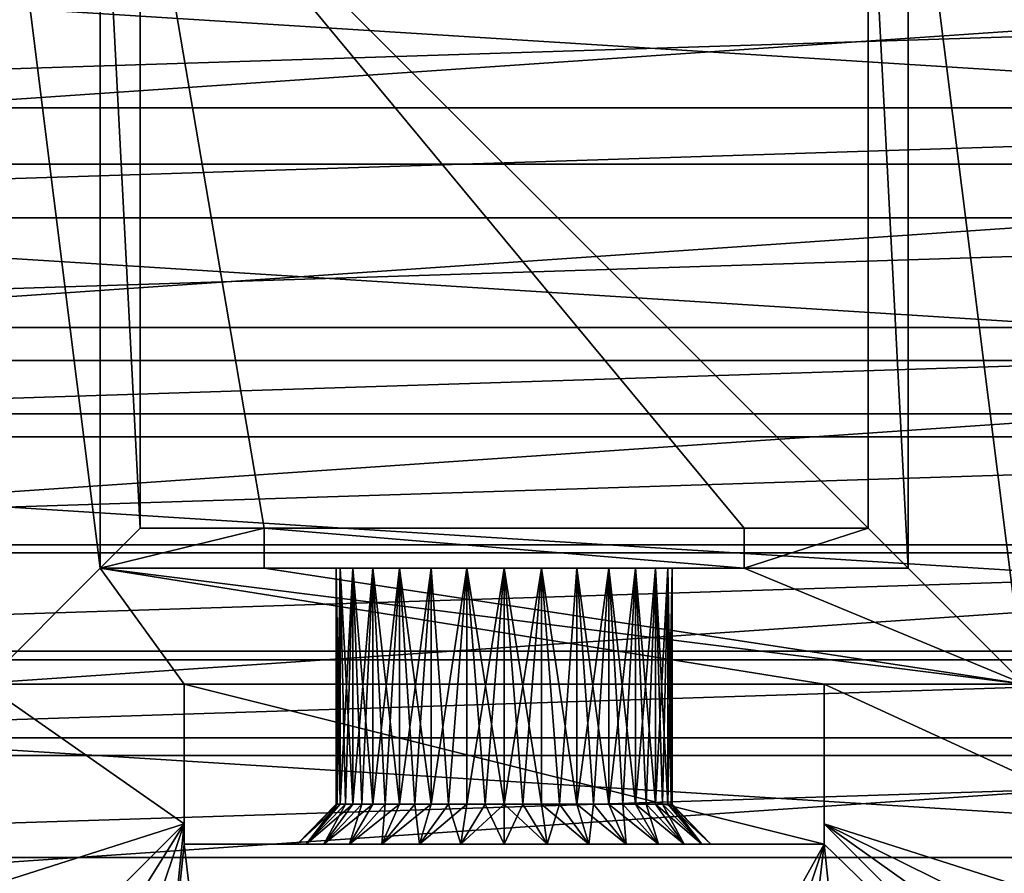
# Model space of a CAD drawing. Header units: metres. Extents: x -25 to 31, y -154 to 31.
# Tile 72 of 110: x -6 to 6, y -9 to 2. Entities that reach past the tile are written whole.
import ezdxf

# ---------------------------------------------------------------- set-up
doc = ezdxf.new("R2010")
doc.units = ezdxf.units.M
doc.layers.add('solid_FIT-WB-M-WASTE', color=7, linetype='CONTINUOUS')

msp = doc.modelspace()

# ---------------------------------------------------------------- linework, layer by layer
at = {"layer": 'solid_FIT-WB-M-WASTE'}
for points in [[(-5.05, -5.05, 136.050003), (-6.5, -6.5, 136.050003), (-6.5, 6.5, 136.050003)], [(-5.05, -5.05, 136.050003), (-6.5, 6.5, 136.050003), (-5.05, 5.05, 136.050003)], [(5.05, 5.05, 136.050003), (6.5, 6.5, 136.050003), (6.5, -6.5, 136.050003)], [(-4.55, -4.55, 136.550003), (-5.05, -5.05, 136.050003), (-5.05, 5.05, 136.050003)], [(-4.55, 4.55, 136.550003), (-4.55, -4.55, 136.550003), (-5.05, 5.05, 136.050003)], [(4.55, 4.55, 136.550003), (5.05, 5.05, 136.050003), (5.05, -5.05, 136.050003)], [(5.05, -5.05, 136.050003), (5.05, 5.05, 136.050003), (6.5, -6.5, 136.050003)], [(-4.55, 4.55, 155.550003), (-4.55, -4.55, 136.550003), (-4.55, 4.55, 136.550003)], [(-4.55, 4.55, 155.550003), (-4.55, -4.55, 155.550003), (-4.55, -4.55, 136.550003)], [(-4.55, 4.55, 155.550003), (-3, -4.55, 155.550003), (-4.55, -4.55, 155.550003)], [(-4.55, 4.55, 155.550003), (3, -4.55, 155.550003), (-3, -4.55, 155.550003)], [(-4.55, 4.55, 155.550003), (4.55, -4.55, 155.550003), (3, -4.55, 155.550003)], [(-4.55, 4.55, 155.550003), (4.55, 4.55, 155.550003), (4.55, -4.55, 155.550003)], [(4.55, 4.55, 136.550003), (5.05, -5.05, 136.050003), (4.55, -4.55, 136.550003)], [(4.55, 4.55, 136.550003), (4.55, -4.55, 155.550003), (4.55, 4.55, 155.550003)], [(4.55, 4.55, 136.550003), (4.55, -4.55, 136.550003), (4.55, -4.55, 155.550003)], [(24.9, 0, -5), (-24.9, 0, -5), (-24.703638, 3.12095, -5)], [(24.9, 0, -5), (-24.703638, 3.12095, -5), (24.70364, 3.120938, -5)], [(17.832354, 2.450938, 92.5), (-18, 0, 92.5), (18, 0, 92.5)], [(17.832354, 2.450938, 92.5), (-17.832355, 2.45093, 92.5), (-18, 0, 92.5)], [(-21.4384, 0.705319, 158.550003), (21.34918, 2.07724, 158.550003), (-21.349173, 2.077332, 158.550003)], [(-21.4384, 0.705319, 158.550003), (21.438404, 0.705222, 158.550003), (21.34918, 2.07724, 158.550003)], [(-21.439543, -0.669664, 158.550003), (21.438404, 0.705222, 158.550003), (-21.4384, 0.705319, 158.550003)], [(-21.439543, -0.669664, 158.550003), (21.439541, -0.66977, 158.550003), (21.438404, 0.705222, 158.550003)], [(24.703638, -3.12095, -5), (-24.9, 0, -5), (24.9, 0, -5)], [(-24.70364, -3.120938, -5), (-24.9, 0, -5), (24.703638, -3.12095, -5)], [(-17.832354, -2.450938, 92.5), (18, 0, 92.5), (-18, 0, 92.5)], [(17.832355, -2.45093, 92.5), (18, 0, 92.5), (-17.832354, -2.450938, 92.5)], [(-21.352598, -2.041814, 158.550003), (21.439541, -0.66977, 158.550003), (-21.439543, -0.669664, 158.550003)], [(-21.352598, -2.041814, 158.550003), (21.352587, -2.041931, 158.550003), (21.439541, -0.66977, 158.550003)], [(-21.177917, -3.405625, 158.550003), (21.352587, -2.041931, 158.550003), (-21.352598, -2.041814, 158.550003)], [(-21.177917, -3.405625, 158.550003), (21.177896, -3.405756, 158.550003), (21.352587, -2.041931, 158.550003)], [(17.832355, -2.45093, 92.5), (-17.832354, -2.450938, 92.5), (-17.332504, -4.856367, 92.5)], [(17.832355, -2.45093, 92.5), (-17.332504, -4.856367, 92.5), (17.33251, -4.856348, 92.5)], [(-24.70364, -3.120938, -5), (24.703638, -3.12095, -5), (24.117676, -6.192561, -5)], [(-24.70364, -3.120938, -5), (24.117676, -6.192561, -5), (-24.117682, -6.192536, -5)], [(-20.916227, -4.755409, 158.550003), (21.177896, -3.405756, 158.550003), (-21.177917, -3.405625, 158.550003)], [(-20.916227, -4.755409, 158.550003), (20.916193, -4.755556, 158.550003), (21.177896, -3.405756, 158.550003)], [(-3, -4.55, 136.550003), (-3, -5.05, 136.050003), (-5.05, -5.05, 136.050003)], [(-3, -4.55, 136.550003), (-5.05, -5.05, 136.050003), (-4.55, -4.55, 136.550003)], [(-4.55, -4.55, 155.550003), (-3, -4.55, 136.550003), (-4.55, -4.55, 136.550003)], [(-4.55, -4.55, 155.550003), (-3, -4.55, 155.550003), (-3, -4.55, 136.550003)], [(-3, -4.55, 155.550003), (-3, -5.05, 136.050003), (-3, -4.55, 136.550003)], [(-3, -5.05, 155.550003), (-3, -5.05, 136.050003), (-3, -4.55, 155.550003)], [(3, -5.05, 155.550003), (-3, -5.05, 155.550003), (-3, -4.55, 155.550003)], [(3, -5.05, 155.550003), (-3, -4.55, 155.550003), (3, -4.55, 155.550003)], [(4.55, -4.55, 136.550003), (5.05, -5.05, 136.050003), (3, -5.05, 136.050003)], [(3, -4.55, 136.550003), (3, -5.05, 136.050003), (3, -5.05, 155.550003)], [(4.55, -4.55, 136.550003), (3, -5.05, 136.050003), (3, -4.55, 136.550003)], [(4.55, -4.55, 136.550003), (3, -4.55, 155.550003), (4.55, -4.55, 155.550003)], [(3, -4.55, 136.550003), (3, -5.05, 155.550003), (3, -4.55, 155.550003)], [(4.55, -4.55, 136.550003), (3, -4.55, 136.550003), (3, -4.55, 155.550003)], [(-20.568604, -6.085641, 158.550003), (20.916193, -4.755556, 158.550003), (-20.916227, -4.755409, 158.550003)], [(-20.568604, -6.085641, 158.550003), (20.568556, -6.085804, 158.550003), (20.916193, -4.755556, 158.550003)], [(17.33251, -4.856348, 92.5), (-17.332504, -4.856367, 92.5), (-16.509794, -7.171241, 92.5)], [(17.33251, -4.856348, 92.5), (-16.509794, -7.171241, 92.5), (16.509806, -7.171213, 92.5)], [(-5.05, -5.05, 136.050003), (-4, -6.5, 136.050003), (-6.5, -6.5, 136.050003)], [(-5.05, -5.05, 136.050003), (4, -6.5, 136.050003), (-4, -6.5, 136.050003)], [(-5.05, -5.05, 136.050003), (6.5, -6.5, 136.050003), (4, -6.5, 136.050003)], [(-5.05, -5.05, 136.050003), (-3, -5.05, 136.050003), (6.5, -6.5, 136.050003)], [(-3, -5.05, 136.050003), (3, -5.05, 136.050003), (6.5, -6.5, 136.050003)], [(-0.91121, -5.05, 137.65799), (3, -5.05, 136.050003), (-3, -5.05, 136.050003)], [(-2.1, -5.05, 139.549957), (-3, -5.05, 136.050003), (-3, -5.05, 155.550003)], [(-1.309215, -5.05, 137.908066), (-0.91121, -5.05, 137.65799), (-3, -5.05, 136.050003)], [(-1.641746, -5.05, 138.24054), (-1.309215, -5.05, 137.908066), (-3, -5.05, 136.050003)], [(-1.892038, -5.05, 138.638855), (-1.641746, -5.05, 138.24054), (-3, -5.05, 136.050003)], [(-2.047379, -5.05, 139.082855), (-1.892038, -5.05, 138.638855), (-3, -5.05, 136.050003)], [(-2.1, -5.05, 139.549957), (-2.047379, -5.05, 139.082855), (-3, -5.05, 136.050003)], [(2.047379, -5.05, 140.017151), (-3, -5.05, 155.550003), (3, -5.05, 155.550003)], [(0.467475, -5.05, 141.597305), (0, -5.05, 141.649994), (-3, -5.05, 155.550003)], [(-0.467491, -5.05, 141.597305), (-3, -5.05, 155.550003), (0, -5.05, 141.649994)], [(0.91121, -5.05, 141.442001), (0.467475, -5.05, 141.597305), (-3, -5.05, 155.550003)], [(1.309215, -5.05, 141.191925), (0.91121, -5.05, 141.442001), (-3, -5.05, 155.550003)], [(1.641746, -5.05, 140.859451), (1.309215, -5.05, 141.191925), (-3, -5.05, 155.550003)], [(1.892038, -5.05, 140.461151), (1.641746, -5.05, 140.859451), (-3, -5.05, 155.550003)], [(2.047379, -5.05, 140.017151), (1.892038, -5.05, 140.461151), (-3, -5.05, 155.550003)], [(-2.047403, -5.05, 140.017044), (-2.1, -5.05, 139.549957), (-3, -5.05, 155.550003)], [(-1.892109, -5.05, 140.460999), (-2.047403, -5.05, 140.017044), (-3, -5.05, 155.550003)], [(-1.641823, -5.05, 140.85936), (-1.892109, -5.05, 140.460999), (-3, -5.05, 155.550003)], [(-1.30926, -5.05, 141.191895), (-1.641823, -5.05, 140.85936), (-3, -5.05, 155.550003)], [(-0.91124, -5.05, 141.441986), (-1.30926, -5.05, 141.191895), (-3, -5.05, 155.550003)], [(-0.467491, -5.05, 141.597305), (-0.91124, -5.05, 141.441986), (-3, -5.05, 155.550003)], [(-2.04739, -8, 139.082886), (-2.047379, -5.05, 139.082855), (-2.1, -5.05, 139.549957)], [(-2.1, -8, 139.550003), (-2.1, -5.05, 139.549957), (-2.047403, -5.05, 140.017044)], [(-2.086784, -8, 139.314774), (-2.04739, -8, 139.082886), (-2.1, -5.05, 139.549957)], [(-2.1, -8, 139.550003), (-2.086784, -8, 139.314774), (-2.1, -5.05, 139.549957)], [(-2.086784, -8, 139.785233), (-2.1, -8, 139.550003), (-2.047403, -5.05, 140.017044)], [(-2.04739, -8, 140.01712), (-2.086784, -8, 139.785233), (-2.047403, -5.05, 140.017044)], [(-2.04739, -8, 140.01712), (-2.047403, -5.05, 140.017044), (-1.892109, -5.05, 140.460999)], [(-2.04739, -8, 139.082886), (-1.982101, -8, 138.856262), (-2.047379, -5.05, 139.082855)], [(-1.982101, -8, 140.243744), (-2.04739, -8, 140.01712), (-1.892109, -5.05, 140.460999)], [(-1.892063, -8, 138.638901), (-1.892038, -5.05, 138.638855), (-2.047379, -5.05, 139.082855)], [(-1.982101, -8, 138.856262), (-1.892063, -8, 138.638901), (-2.047379, -5.05, 139.082855)], [(-1.892063, -8, 140.46109), (-1.982101, -8, 140.243744), (-1.892109, -5.05, 140.460999)], [(-1.892063, -8, 140.46109), (-1.892109, -5.05, 140.460999), (-1.641823, -5.05, 140.85936)], [(-1.892063, -8, 138.638901), (-1.778137, -8, 138.432755), (-1.892038, -5.05, 138.638855)], [(-1.778137, -8, 140.667236), (-1.892063, -8, 140.46109), (-1.641823, -5.05, 140.85936)], [(-1.641761, -8, 138.24057), (-1.641746, -5.05, 138.24054), (-1.892038, -5.05, 138.638855)], [(-1.778137, -8, 138.432755), (-1.641761, -8, 138.24057), (-1.892038, -5.05, 138.638855)], [(-1.641761, -8, 140.859436), (-1.778137, -8, 140.667236), (-1.641823, -5.05, 140.85936)], [(-1.641761, -8, 140.859436), (-1.641823, -5.05, 140.85936), (-1.30926, -5.05, 141.191895)], [(-1.641761, -8, 138.24057), (-1.485059, -8, 138.065216), (-1.641746, -5.05, 138.24054)], [(-1.485059, -8, 141.03479), (-1.641761, -8, 140.859436), (-1.30926, -5.05, 141.191895)], [(-1.309222, -8, 137.908066), (-1.309215, -5.05, 137.908066), (-1.641746, -5.05, 138.24054)], [(-1.485059, -8, 138.065216), (-1.309222, -8, 137.908066), (-1.641746, -5.05, 138.24054)], [(-1.309222, -8, 141.191925), (-1.485059, -8, 141.03479), (-1.30926, -5.05, 141.191895)], [(-1.309222, -8, 141.191925), (-1.30926, -5.05, 141.191895), (-0.91124, -5.05, 141.441986)], [(-1.309222, -8, 137.908066), (-1.117293, -8, 137.771896), (-1.309215, -5.05, 137.908066)], [(-1.117293, -8, 141.32811), (-1.309222, -8, 141.191925), (-0.91124, -5.05, 141.441986)], [(-0.911215, -8, 137.65799), (-0.91121, -5.05, 137.65799), (-1.309215, -5.05, 137.908066)], [(-1.117293, -8, 137.771896), (-0.911215, -8, 137.65799), (-1.309215, -5.05, 137.908066)], [(-0.911215, -8, 141.442001), (-1.117293, -8, 141.32811), (-0.91124, -5.05, 141.441986)], [(-0.911215, -8, 141.442001), (-0.91124, -5.05, 141.441986), (-0.467491, -5.05, 141.597305)], [(-0.911215, -8, 137.65799), (-0.693431, -8, 137.567795), (-0.91121, -5.05, 137.65799)], [(-0.693431, -8, 141.532211), (-0.911215, -8, 141.442001), (-0.467491, -5.05, 141.597305)], [(-0.91121, -5.05, 137.65799), (-0.467475, -5.05, 137.502686), (3, -5.05, 136.050003)], [(-0.693431, -8, 137.567795), (-0.467475, -5.05, 137.502686), (-0.91121, -5.05, 137.65799)], [(-0.693431, -8, 137.567795), (-0.467473, -8, 137.502686), (-0.467475, -5.05, 137.502686)], [(-0.467473, -8, 141.597305), (-0.693431, -8, 141.532211), (-0.467491, -5.05, 141.597305)], [(-0.467473, -8, 141.597305), (-0.467491, -5.05, 141.597305), (0, -5.05, 141.649994)], [(-0.467475, -5.05, 137.502686), (0, -5.05, 137.449997), (3, -5.05, 136.050003)], [(0, -8, 137.449997), (0, -5.05, 137.449997), (-0.467475, -5.05, 137.502686)], [(-0.235024, -8, 137.463196), (0, -8, 137.449997), (-0.467475, -5.05, 137.502686)], [(-0.467473, -8, 137.502686), (-0.235024, -8, 137.463196), (-0.467475, -5.05, 137.502686)], [(-0.235024, -8, 141.63681), (-0.467473, -8, 141.597305), (0, -5.05, 141.649994)], [(-0.235024, -8, 141.63681), (0, -5.05, 141.649994), (0, -8, 141.649994)], [(0, -5.05, 137.449997), (0.467491, -5.05, 137.502701), (3, -5.05, 136.050003)], [(0, -8, 141.649994), (0, -5.05, 141.649994), (0.467475, -5.05, 141.597305)], [(0.235024, -8, 141.63681), (0, -8, 141.649994), (0.467475, -5.05, 141.597305)], [(0.467473, -8, 137.502686), (0.467491, -5.05, 137.502701), (0, -5.05, 137.449997)], [(0.235024, -8, 137.463196), (0.467473, -8, 137.502686), (0, -5.05, 137.449997)], [(0, -8, 137.449997), (0.235024, -8, 137.463196), (0, -5.05, 137.449997)], [(0.467473, -8, 141.597305), (0.235024, -8, 141.63681), (0.467475, -5.05, 141.597305)], [(0.693431, -8, 141.532211), (0.467473, -8, 141.597305), (0.467475, -5.05, 141.597305)], [(0.467473, -8, 137.502686), (0.693431, -8, 137.567795), (0.467491, -5.05, 137.502701)], [(0.693431, -8, 141.532211), (0.467475, -5.05, 141.597305), (0.91121, -5.05, 141.442001)], [(0.467491, -5.05, 137.502701), (0.91124, -5.05, 137.658005), (3, -5.05, 136.050003)], [(0.911215, -8, 137.65799), (0.91124, -5.05, 137.658005), (0.467491, -5.05, 137.502701)], [(0.693431, -8, 137.567795), (0.911215, -8, 137.65799), (0.467491, -5.05, 137.502701)], [(0.911215, -8, 141.442001), (0.693431, -8, 141.532211), (0.91121, -5.05, 141.442001)], [(0.911215, -8, 141.442001), (0.91121, -5.05, 141.442001), (1.309215, -5.05, 141.191925)], [(1.117293, -8, 141.32811), (0.911215, -8, 141.442001), (1.309215, -5.05, 141.191925)], [(0.911215, -8, 137.65799), (1.117293, -8, 137.771896), (0.91124, -5.05, 137.658005)], [(0.91124, -5.05, 137.658005), (1.30926, -5.05, 137.908096), (3, -5.05, 136.050003)], [(1.309222, -8, 137.908066), (1.30926, -5.05, 137.908096), (0.91124, -5.05, 137.658005)], [(1.117293, -8, 137.771896), (1.309222, -8, 137.908066), (0.91124, -5.05, 137.658005)], [(1.309222, -8, 141.191925), (1.117293, -8, 141.32811), (1.309215, -5.05, 141.191925)], [(1.309222, -8, 141.191925), (1.309215, -5.05, 141.191925), (1.641746, -5.05, 140.859451)], [(1.485059, -8, 141.03479), (1.309222, -8, 141.191925), (1.641746, -5.05, 140.859451)], [(1.309222, -8, 137.908066), (1.485059, -8, 138.065216), (1.30926, -5.05, 137.908096)], [(1.30926, -5.05, 137.908096), (1.641823, -5.05, 138.240631), (3, -5.05, 136.050003)], [(1.641761, -8, 138.24057), (1.641823, -5.05, 138.240631), (1.30926, -5.05, 137.908096)], [(1.485059, -8, 138.065216), (1.641761, -8, 138.24057), (1.30926, -5.05, 137.908096)], [(1.641761, -8, 140.859436), (1.485059, -8, 141.03479), (1.641746, -5.05, 140.859451)], [(1.641761, -8, 140.859436), (1.641746, -5.05, 140.859451), (1.892038, -5.05, 140.461151)], [(1.778137, -8, 140.667236), (1.641761, -8, 140.859436), (1.892038, -5.05, 140.461151)], [(1.641761, -8, 138.24057), (1.778137, -8, 138.432755), (1.641823, -5.05, 138.240631)], [(1.641823, -5.05, 138.240631), (1.892109, -5.05, 138.638992), (3, -5.05, 136.050003)], [(1.892063, -8, 138.638901), (1.892109, -5.05, 138.638992), (1.641823, -5.05, 138.240631)], [(1.778137, -8, 138.432755), (1.892063, -8, 138.638901), (1.641823, -5.05, 138.240631)], [(1.892063, -8, 140.46109), (1.778137, -8, 140.667236), (1.892038, -5.05, 140.461151)], [(1.892063, -8, 140.46109), (1.892038, -5.05, 140.461151), (2.047379, -5.05, 140.017151)], [(1.982101, -8, 140.243744), (1.892063, -8, 140.46109), (2.047379, -5.05, 140.017151)], [(1.892063, -8, 138.638901), (1.982101, -8, 138.856262), (1.892109, -5.05, 138.638992)], [(1.892109, -5.05, 138.638992), (2.047403, -5.05, 139.082947), (3, -5.05, 136.050003)], [(2.04739, -8, 139.082886), (2.047403, -5.05, 139.082947), (1.892109, -5.05, 138.638992)], [(1.982101, -8, 138.856262), (2.04739, -8, 139.082886), (1.892109, -5.05, 138.638992)], [(2.04739, -8, 140.01712), (1.982101, -8, 140.243744), (2.047379, -5.05, 140.017151)], [(2.047379, -5.05, 140.017151), (3, -5.05, 155.550003), (3, -5.05, 136.050003)], [(2.1, -5.05, 139.550049), (2.047379, -5.05, 140.017151), (3, -5.05, 136.050003)], [(2.04739, -8, 140.01712), (2.047379, -5.05, 140.017151), (2.1, -5.05, 139.550049)], [(2.086784, -8, 139.785233), (2.04739, -8, 140.01712), (2.1, -5.05, 139.550049)], [(2.04739, -8, 139.082886), (2.086784, -8, 139.314774), (2.047403, -5.05, 139.082947)], [(2.047403, -5.05, 139.082947), (2.1, -5.05, 139.550049), (3, -5.05, 136.050003)], [(2.1, -8, 139.550003), (2.1, -5.05, 139.550049), (2.047403, -5.05, 139.082947)], [(2.086784, -8, 139.314774), (2.1, -8, 139.550003), (2.047403, -5.05, 139.082947)], [(2.1, -8, 139.550003), (2.086784, -8, 139.785233), (2.1, -5.05, 139.550049)], [(3, -5.05, 136.050003), (5.05, -5.05, 136.050003), (6.5, -6.5, 136.050003)], [(-20.136444, -7.390946, 158.550003), (20.568556, -6.085804, 158.550003), (-20.568604, -6.085641, 158.550003)], [(-20.136444, -7.390946, 158.550003), (20.136379, -7.391125, 158.550003), (20.568556, -6.085804, 158.550003)], [(-24.117682, -6.192536, -5), (24.117676, -6.192561, -5), (23.151329, -9.166557, -5)], [(-24.117682, -6.192536, -5), (23.151329, -9.166557, -5), (-23.151342, -9.166528, -5)], [(-4, -8.24264, 154.050003), (-16.460951, -12.21831, 154.050003), (-6.5, -6.5, 154.050003)], [(-4, -6.5, 154.050003), (-6.5, -6.5, 154.050003), (-6.5, -6.5, 136.050003)], [(-4, -6.5, 154.050003), (-4, -8.24264, 154.050003), (-6.5, -6.5, 154.050003)], [(-4, -6.5, 136.050003), (-4, -6.5, 154.050003), (-6.5, -6.5, 136.050003)], [(-4, -6.5, 136.050003), (-4, -8.5, 155.550003), (-4, -8.24264, 154.050003)], [(-4, -6.5, 136.050003), (-4, -8.5, 136.050003), (-4, -8.5, 155.550003)], [(-4, -6.5, 136.050003), (4, -6.5, 136.050003), (4, -8.5, 136.050003)], [(-4, -6.5, 136.050003), (4, -8.5, 136.050003), (-4, -8.5, 136.050003)], [(-4, -6.5, 136.050003), (-4, -8.24264, 154.050003), (-4, -6.5, 154.050003)], [(4, -6.5, 154.050003), (16.460951, -12.21831, 154.050003), (4, -8.24264, 154.050003)], [(6.5, -6.5, 154.050003), (16.460951, -12.21831, 154.050003), (4, -6.5, 154.050003)], [(4, -8.5, 136.050003), (4, -6.5, 154.050003), (4, -8.24264, 154.050003)], [(4, -8.5, 136.050003), (4, -6.5, 136.050003), (4, -6.5, 154.050003)], [(6.5, -6.5, 154.050003), (4, -6.5, 154.050003), (4, -6.5, 136.050003)], [(6.5, -6.5, 136.050003), (6.5, -6.5, 154.050003), (4, -6.5, 136.050003)], [(16.509806, -7.171213, 92.5), (-16.509794, -7.171241, 92.5), (-15.379506, -9.352577, 92.5)], [(16.509806, -7.171213, 92.5), (-15.379506, -9.352577, 92.5), (15.379521, -9.352552, 92.5)], [(-19.621578, -8.6658, 158.550003), (20.136379, -7.391125, 158.550003), (-20.136444, -7.390946, 158.550003)], [(-19.621578, -8.6658, 158.550003), (19.621494, -8.665994, 158.550003), (20.136379, -7.391125, 158.550003)], [(-2.1, -8, 139.550003), (-2.585758, -8.5, 139.821732), (-2.585768, -8.5, 139.278366)], [(-2.086784, -8, 139.314774), (-2.585768, -8.5, 139.278366), (-2.47282, -8.5, 138.74678)], [(-2.1, -8, 139.550003), (-2.585768, -8.5, 139.278366), (-2.086784, -8, 139.314774)], [(-2.04739, -8, 140.01712), (-2.472781, -8.5, 140.353348), (-2.585758, -8.5, 139.821732)], [(-2.086784, -8, 139.785233), (-2.585758, -8.5, 139.821732), (-2.1, -8, 139.550003)], [(-2.04739, -8, 140.01712), (-2.585758, -8.5, 139.821732), (-2.086784, -8, 139.785233)], [(-1.982101, -8, 138.856262), (-2.47282, -8.5, 138.74678), (-2.251738, -8.5, 138.250122)], [(-2.04739, -8, 139.082886), (-2.47282, -8.5, 138.74678), (-1.982101, -8, 138.856262)], [(-2.086784, -8, 139.314774), (-2.47282, -8.5, 138.74678), (-2.04739, -8, 139.082886)], [(-1.892063, -8, 140.46109), (-2.251663, -8.5, 140.850006), (-2.472781, -8.5, 140.353348)], [(-1.982101, -8, 140.243744), (-2.472781, -8.5, 140.353348), (-2.04739, -8, 140.01712)], [(-1.892063, -8, 140.46109), (-2.472781, -8.5, 140.353348), (-1.982101, -8, 140.243744)], [(-1.778137, -8, 138.432755), (-2.251738, -8.5, 138.250122), (-1.93212, -8.5, 137.810196)], [(-1.892063, -8, 138.638901), (-2.251738, -8.5, 138.250122), (-1.778137, -8, 138.432755)], [(-1.982101, -8, 138.856262), (-2.251738, -8.5, 138.250122), (-1.892063, -8, 138.638901)], [(-1.641761, -8, 140.859436), (-1.932049, -8.5, 141.289871), (-2.251663, -8.5, 140.850006)], [(-1.778137, -8, 140.667236), (-2.251663, -8.5, 140.850006), (-1.892063, -8, 140.46109)], [(-1.641761, -8, 140.859436), (-2.251663, -8.5, 140.850006), (-1.778137, -8, 140.667236)], [(-1.485059, -8, 138.065216), (-1.93212, -8.5, 137.810196), (-1.528195, -8.5, 137.446518)], [(-1.641761, -8, 138.24057), (-1.93212, -8.5, 137.810196), (-1.485059, -8, 138.065216)], [(-1.778137, -8, 138.432755), (-1.93212, -8.5, 137.810196), (-1.641761, -8, 138.24057)], [(-1.309222, -8, 141.191925), (-1.528154, -8.5, 141.653503), (-1.932049, -8.5, 141.289871)], [(-1.485059, -8, 141.03479), (-1.932049, -8.5, 141.289871), (-1.641761, -8, 140.859436)], [(-1.309222, -8, 141.191925), (-1.932049, -8.5, 141.289871), (-1.485059, -8, 141.03479)], [(-1.117293, -8, 137.771896), (-1.528195, -8.5, 137.446518), (-1.05762, -8.5, 137.174835)], [(-1.309222, -8, 137.908066), (-1.528195, -8.5, 137.446518), (-1.117293, -8, 137.771896)], [(-1.485059, -8, 138.065216), (-1.528195, -8.5, 137.446518), (-1.309222, -8, 137.908066)], [(-0.911215, -8, 141.442001), (-1.057592, -8.5, 141.925186), (-1.528154, -8.5, 141.653503)], [(-1.117293, -8, 141.32811), (-1.528154, -8.5, 141.653503), (-1.309222, -8, 141.191925)], [(-0.911215, -8, 141.442001), (-1.528154, -8.5, 141.653503), (-1.117293, -8, 141.32811)], [(-1.117293, -8, 137.771896), (-1.05762, -8.5, 137.174835), (-0.911215, -8, 137.65799)], [(-0.693431, -8, 137.567795), (-1.05762, -8.5, 137.174835), (-0.540763, -8.5, 137.006851)], [(-0.911215, -8, 137.65799), (-1.05762, -8.5, 137.174835), (-0.693431, -8, 137.567795)], [(-0.467473, -8, 141.597305), (-0.540749, -8.5, 142.09314), (-1.057592, -8.5, 141.925186)], [(-0.693431, -8, 141.532211), (-1.057592, -8.5, 141.925186), (-0.911215, -8, 141.442001)], [(-0.467473, -8, 141.597305), (-1.057592, -8.5, 141.925186), (-0.693431, -8, 141.532211)], [(-0.693431, -8, 137.567795), (-0.540763, -8.5, 137.006851), (-0.467473, -8, 137.502686)], [(-0.235024, -8, 137.463196), (-0.540763, -8.5, 137.006851), (0, -8.5, 136.949997)], [(-0.467473, -8, 137.502686), (-0.540763, -8.5, 137.006851), (-0.235024, -8, 137.463196)], [(0, -8, 141.649994), (0, -8.5, 142.149994), (-0.540749, -8.5, 142.09314)], [(-0.235024, -8, 141.63681), (0, -8, 141.649994), (-0.540749, -8.5, 142.09314)], [(-0.235024, -8, 141.63681), (-0.540749, -8.5, 142.09314), (-0.467473, -8, 141.597305)], [(-0.235024, -8, 137.463196), (0, -8.5, 136.949997), (0, -8, 137.449997)], [(0, -8, 137.449997), (0, -8.5, 136.949997), (0.540749, -8.5, 137.006851)], [(0, -8, 137.449997), (0.540749, -8.5, 137.006851), (0.235024, -8, 137.463196)], [(0.235024, -8, 141.63681), (0.540763, -8.5, 142.09314), (0, -8.5, 142.149994)], [(0.235024, -8, 141.63681), (0, -8.5, 142.149994), (0, -8, 141.649994)], [(0.235024, -8, 137.463196), (0.540749, -8.5, 137.006851), (0.467473, -8, 137.502686)], [(0.467473, -8, 141.597305), (0.540763, -8.5, 142.09314), (0.235024, -8, 141.63681)], [(0.467473, -8, 137.502686), (0.540749, -8.5, 137.006851), (1.057592, -8.5, 137.17482)], [(0.467473, -8, 137.502686), (1.057592, -8.5, 137.17482), (0.693431, -8, 137.567795)], [(0.693431, -8, 141.532211), (0.540763, -8.5, 142.09314), (0.467473, -8, 141.597305)], [(0.693431, -8, 141.532211), (1.05762, -8.5, 141.925171), (0.540763, -8.5, 142.09314)], [(0.693431, -8, 137.567795), (1.057592, -8.5, 137.17482), (0.911215, -8, 137.65799)], [(0.911215, -8, 141.442001), (1.05762, -8.5, 141.925171), (0.693431, -8, 141.532211)], [(0.911215, -8, 137.65799), (1.057592, -8.5, 137.17482), (1.528154, -8.5, 137.446503)], [(0.911215, -8, 137.65799), (1.528154, -8.5, 137.446503), (1.117293, -8, 137.771896)], [(1.117293, -8, 141.32811), (1.05762, -8.5, 141.925171), (0.911215, -8, 141.442001)], [(1.117293, -8, 141.32811), (1.528195, -8.5, 141.653473), (1.05762, -8.5, 141.925171)], [(1.117293, -8, 137.771896), (1.528154, -8.5, 137.446503), (1.309222, -8, 137.908066)], [(1.309222, -8, 141.191925), (1.528195, -8.5, 141.653473), (1.117293, -8, 141.32811)], [(1.309222, -8, 137.908066), (1.528154, -8.5, 137.446503), (1.932049, -8.5, 137.81012)], [(1.309222, -8, 137.908066), (1.932049, -8.5, 137.81012), (1.485059, -8, 138.065216)], [(1.485059, -8, 141.03479), (1.528195, -8.5, 141.653473), (1.309222, -8, 141.191925)], [(1.485059, -8, 138.065216), (1.932049, -8.5, 137.81012), (1.641761, -8, 138.24057)], [(1.485059, -8, 141.03479), (1.93212, -8.5, 141.289795), (1.528195, -8.5, 141.653473)], [(1.641761, -8, 140.859436), (1.93212, -8.5, 141.289795), (1.485059, -8, 141.03479)], [(1.641761, -8, 138.24057), (1.932049, -8.5, 137.81012), (2.251663, -8.5, 138.249985)], [(1.641761, -8, 138.24057), (2.251663, -8.5, 138.249985), (1.778137, -8, 138.432755)], [(1.778137, -8, 140.667236), (1.93212, -8.5, 141.289795), (1.641761, -8, 140.859436)], [(1.778137, -8, 138.432755), (2.251663, -8.5, 138.249985), (1.892063, -8, 138.638901)], [(1.778137, -8, 140.667236), (2.251738, -8.5, 140.849884), (1.93212, -8.5, 141.289795)], [(1.892063, -8, 140.46109), (2.251738, -8.5, 140.849884), (1.778137, -8, 140.667236)], [(1.892063, -8, 138.638901), (2.251663, -8.5, 138.249985), (2.472781, -8.5, 138.746658)], [(1.892063, -8, 138.638901), (2.472781, -8.5, 138.746658), (1.982101, -8, 138.856262)], [(1.982101, -8, 140.243744), (2.251738, -8.5, 140.849884), (1.892063, -8, 140.46109)], [(1.982101, -8, 138.856262), (2.472781, -8.5, 138.746658), (2.04739, -8, 139.082886)], [(1.982101, -8, 140.243744), (2.47282, -8.5, 140.35321), (2.251738, -8.5, 140.849884)], [(2.04739, -8, 140.01712), (2.47282, -8.5, 140.35321), (1.982101, -8, 140.243744)], [(2.04739, -8, 139.082886), (2.472781, -8.5, 138.746658), (2.585758, -8.5, 139.278275)], [(2.04739, -8, 139.082886), (2.585758, -8.5, 139.278275), (2.086784, -8, 139.314774)], [(2.086784, -8, 139.785233), (2.47282, -8.5, 140.35321), (2.04739, -8, 140.01712)], [(2.086784, -8, 139.314774), (2.585758, -8.5, 139.278275), (2.1, -8, 139.550003)], [(2.086784, -8, 139.785233), (2.585768, -8.5, 139.821625), (2.47282, -8.5, 140.35321)], [(2.1, -8, 139.550003), (2.585768, -8.5, 139.821625), (2.086784, -8, 139.785233)], [(2.1, -8, 139.550003), (2.585758, -8.5, 139.278275), (2.585768, -8.5, 139.821625)], [(-4, -8.24264, 154.050003), (-12.21831, -16.460951, 154.050003), (-16.460951, -12.21831, 154.050003)], [(-4, -8.24264, 155.550003), (-10.022118, -17.883154, 155.550003), (-12.21831, -16.460951, 155.550003)], [(-4, -8.24264, 154.050003), (-12.21831, -16.460951, 155.550003), (-12.21831, -16.460951, 154.050003)], [(-4, -8.24264, 154.050003), (-4, -8.24264, 155.550003), (-12.21831, -16.460951, 155.550003)], [(-4, -8.24264, 155.550003), (-7.663042, -19.01388, 155.550003), (-10.022118, -17.883154, 155.550003)], [(-4, -8.24264, 155.550003), (-5.179343, -19.834927, 155.550003), (-7.663042, -19.01388, 155.550003)], [(-4, -8.24264, 155.550003), (-4, -8.5, 155.550003), (-5.179343, -19.834927, 155.550003)], [(-4, -8.24264, 154.050003), (-4, -8.5, 155.550003), (-4, -8.24264, 155.550003)], [(4, -8.24264, 154.050003), (16.460951, -12.21831, 154.050003), (15.187702, -13.768941, 154.050003)], [(4, -8.24264, 154.050003), (15.187702, -13.768941, 154.050003), (13.768941, -15.187702, 154.050003)], [(4, -8.24264, 154.050003), (13.768941, -15.187702, 154.050003), (12.21831, -16.460951, 154.050003)], [(4, -8.24264, 155.550003), (12.21831, -16.460951, 154.050003), (12.21831, -16.460951, 155.550003)], [(4, -8.24264, 154.050003), (12.21831, -16.460951, 154.050003), (4, -8.24264, 155.550003)], [(4, -8.24264, 155.550003), (12.21831, -16.460951, 155.550003), (4, -8.5, 155.550003)], [(4, -8.5, 136.050003), (4, -8.24264, 155.550003), (4, -8.5, 155.550003)], [(4, -8.5, 136.050003), (4, -8.24264, 154.050003), (4, -8.24264, 155.550003)], [(-4, -8.5, 155.550003), (-2.611139, -20.333027, 155.550003), (-5.179343, -19.834927, 155.550003)], [(-4, -8.5, 155.550003), (4, -8.5, 155.550003), (-2.611139, -20.333027, 155.550003)], [(-2.472781, -8.5, 140.353348), (4, -8.5, 155.550003), (-4, -8.5, 155.550003)], [(-2.472781, -8.5, 140.353348), (-4, -8.5, 155.550003), (-4, -8.5, 136.050003)], [(0.540749, -8.5, 137.006851), (-4, -8.5, 136.050003), (4, -8.5, 136.050003)], [(0.540749, -8.5, 137.006851), (0, -8.5, 136.949997), (-4, -8.5, 136.050003)], [(-0.540763, -8.5, 137.006851), (-4, -8.5, 136.050003), (0, -8.5, 136.949997)], [(-2.585758, -8.5, 139.821732), (-2.472781, -8.5, 140.353348), (-4, -8.5, 136.050003)], [(-2.585768, -8.5, 139.278366), (-2.585758, -8.5, 139.821732), (-4, -8.5, 136.050003)], [(-2.47282, -8.5, 138.74678), (-2.585768, -8.5, 139.278366), (-4, -8.5, 136.050003)], [(-2.251738, -8.5, 138.250122), (-2.47282, -8.5, 138.74678), (-4, -8.5, 136.050003)], [(-1.93212, -8.5, 137.810196), (-2.251738, -8.5, 138.250122), (-4, -8.5, 136.050003)], [(-1.528195, -8.5, 137.446518), (-1.93212, -8.5, 137.810196), (-4, -8.5, 136.050003)], [(-1.05762, -8.5, 137.174835), (-1.528195, -8.5, 137.446518), (-4, -8.5, 136.050003)], [(-0.540763, -8.5, 137.006851), (-1.05762, -8.5, 137.174835), (-4, -8.5, 136.050003)], [(4, -8.5, 155.550003), (0, -20.5, 155.550003), (-2.611139, -20.333027, 155.550003)], [(-2.472781, -8.5, 140.353348), (-2.251663, -8.5, 140.850006), (4, -8.5, 155.550003)], [(-2.251663, -8.5, 140.850006), (-1.932049, -8.5, 141.289871), (4, -8.5, 155.550003)], [(-1.932049, -8.5, 141.289871), (-1.528154, -8.5, 141.653503), (4, -8.5, 155.550003)], [(-1.528154, -8.5, 141.653503), (-1.057592, -8.5, 141.925186), (4, -8.5, 155.550003)], [(-1.057592, -8.5, 141.925186), (-0.540749, -8.5, 142.09314), (4, -8.5, 155.550003)], [(-0.540749, -8.5, 142.09314), (0, -8.5, 142.149994), (4, -8.5, 155.550003)], [(4, -8.5, 155.550003), (2.611139, -20.333027, 155.550003), (0, -20.5, 155.550003)], [(0, -8.5, 142.149994), (0.540763, -8.5, 142.09314), (4, -8.5, 155.550003)], [(1.057592, -8.5, 137.17482), (0.540749, -8.5, 137.006851), (4, -8.5, 136.050003)], [(0.540763, -8.5, 142.09314), (1.05762, -8.5, 141.925171), (4, -8.5, 155.550003)], [(1.528154, -8.5, 137.446503), (1.057592, -8.5, 137.17482), (4, -8.5, 136.050003)], [(1.05762, -8.5, 141.925171), (1.528195, -8.5, 141.653473), (4, -8.5, 155.550003)], [(1.932049, -8.5, 137.81012), (1.528154, -8.5, 137.446503), (4, -8.5, 136.050003)], [(1.528195, -8.5, 141.653473), (1.93212, -8.5, 141.289795), (4, -8.5, 155.550003)], [(2.251663, -8.5, 138.249985), (1.932049, -8.5, 137.81012), (4, -8.5, 136.050003)], [(1.93212, -8.5, 141.289795), (2.251738, -8.5, 140.849884), (4, -8.5, 155.550003)], [(2.472781, -8.5, 138.746658), (2.251663, -8.5, 138.249985), (4, -8.5, 136.050003)], [(2.251738, -8.5, 140.849884), (2.47282, -8.5, 140.35321), (4, -8.5, 155.550003)], [(2.585758, -8.5, 139.278275), (2.472781, -8.5, 138.746658), (4, -8.5, 136.050003)], [(2.47282, -8.5, 140.35321), (2.585768, -8.5, 139.821625), (4, -8.5, 155.550003)], [(2.585758, -8.5, 139.278275), (4, -8.5, 136.050003), (4, -8.5, 155.550003)], [(2.585768, -8.5, 139.821625), (2.585758, -8.5, 139.278275), (4, -8.5, 155.550003)], [(4, -8.5, 155.550003), (5.179343, -19.834927, 155.550003), (2.611139, -20.333027, 155.550003)], [(4, -8.5, 155.550003), (12.21831, -16.460951, 155.550003), (5.179343, -19.834927, 155.550003)], [(-19.026093, -9.905064, 158.550003), (19.621494, -8.665994, 158.550003), (-19.621578, -8.6658, 158.550003)], [(-19.026093, -9.905064, 158.550003), (19.025988, -9.905267, 158.550003), (19.621494, -8.665994, 158.550003)]]:
    msp.add_3dface(points, dxfattribs=at)

doc.saveas('drawing.dxf')
